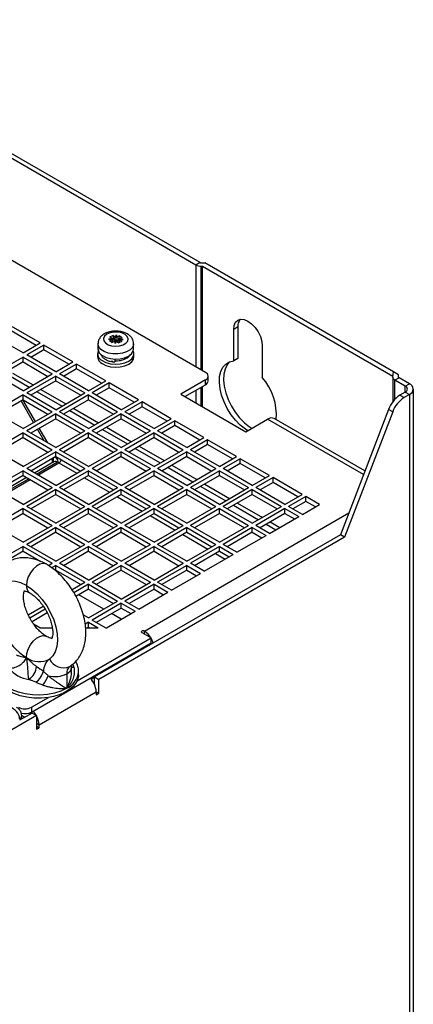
# Model space of a CAD drawing. Header units: millimetres. Extents: x 196 to 867, y -245 to 1107.
# Tile 79 of 79: x 817 to 853, y 1007 to 1096. Entities that reach past the tile are written whole.
import ezdxf

# ---------------------------------------------------------------- set-up
doc = ezdxf.new("R2010")
doc.units = ezdxf.units.MM

msp = doc.modelspace()

# ---------------------------------------------------------------- linework, layer by layer
at = {"color": 7, "linetype": 'Continuous', "lineweight": 25}
for p, q in [((832.994, 1073.838), (794.895, 1095.832)), ((833.371, 1074.055), (795.272, 1096.05)), ((833.861, 1064.11), (793.792, 1087.242)), ((833.371, 1074.055), (832.994, 1073.838)), ((833.466, 1074.033), (833.811, 1074.033)), ((833.466, 1073.725), (833.59, 1073.725)), ((833.59, 1073.725), (850.848, 1063.762)), ((833.59, 1064.267), (833.59, 1073.725)), ((850.926, 1064.152), (833.811, 1074.033)), ((818.871, 1066.777), (816.231, 1068.301)), ((836.796, 1068.227), (836.419, 1068.009)), ((836.796, 1068.227), (836.796, 1065.376)), ((817.315, 1065.879), (814.675, 1067.403)), ((818.493, 1066.559), (816.231, 1067.866)), ((825.418, 1067.176), (825.064, 1067.137)), ((825.193, 1067.323), (825.45, 1067.454)), ((825.193, 1067.323), (825.418, 1067.176)), ((825.419, 1067.174), (825.418, 1067.176)), ((825.419, 1067.174), (825.442, 1066.816)), ((825.675, 1067.307), (825.45, 1067.454)), ((825.45, 1067.454), (825.617, 1066.932)), ((825.675, 1067.307), (825.787, 1067.505)), ((825.676, 1067.306), (825.675, 1067.307)), ((825.701, 1066.936), (825.676, 1067.306)), ((825.75, 1067.273), (825.787, 1067.505)), ((825.787, 1067.505), (825.823, 1067.302)), ((825.822, 1067.3), (825.794, 1066.93)), ((825.823, 1067.302), (825.822, 1067.3)), ((826.078, 1067.432), (825.823, 1067.302)), ((826.078, 1067.432), (825.873, 1066.878)), ((826.051, 1067.153), (826.305, 1067.283)), ((826.078, 1067.432), (826.305, 1067.283)), ((836.419, 1065.159), (836.419, 1068.009)), ((817.315, 1065.879), (818.871, 1066.777)), ((819.201, 1066.587), (817.645, 1065.689)), ((821.84, 1065.063), (819.201, 1066.587)), ((819.201, 1066.151), (819.201, 1066.587)), ((824.113, 1066.714), (824.113, 1066.251)), ((825.064, 1067.137), (825.408, 1067.09)), ((825.409, 1067.099), (825.064, 1067.137)), ((825.408, 1067.09), (825.154, 1066.961)), ((825.381, 1066.812), (825.154, 1066.961)), ((825.381, 1066.812), (825.636, 1066.942)), ((825.408, 1067.09), (825.41, 1067.09)), ((825.432, 1066.817), (825.41, 1067.09)), ((825.672, 1066.739), (825.636, 1066.942)), ((825.636, 1066.942), (825.637, 1066.942)), ((825.784, 1066.937), (825.672, 1066.739)), ((825.709, 1066.903), (825.672, 1066.739)), ((825.783, 1066.937), (825.784, 1066.937)), ((825.784, 1066.937), (826.009, 1066.79)), ((826.266, 1066.921), (826.009, 1066.79)), ((826.04, 1067.068), (826.02, 1066.793)), ((826.04, 1067.068), (826.041, 1067.068)), ((826.041, 1067.068), (826.395, 1067.107)), ((826.266, 1066.921), (826.041, 1067.068)), ((826.043, 1067.07), (826.049, 1067.152)), ((826.051, 1067.153), (826.049, 1067.152)), ((826.05, 1067.077), (826.395, 1067.107)), ((826.395, 1067.107), (826.051, 1067.153)), ((827.346, 1066.251), (827.346, 1066.714)), ((839.011, 1066.513), (839.011, 1063.662)), ((817.315, 1065.498), (814.675, 1063.974)), ((817.315, 1065.498), (819.955, 1063.974)), ((817.315, 1065.063), (817.315, 1065.498)), ((820.285, 1064.165), (817.645, 1065.689)), ((819.201, 1066.151), (818.022, 1065.471)), ((821.463, 1064.845), (819.201, 1066.151)), ((824.079, 1065.811), (824.079, 1065.539)), ((827.379, 1065.539), (827.379, 1065.811)), ((817.315, 1065.063), (815.052, 1063.756)), ((817.315, 1065.063), (819.578, 1063.756)), ((820.285, 1064.165), (821.84, 1065.063)), ((822.17, 1064.872), (820.615, 1063.974)), ((824.81, 1063.348), (822.17, 1064.872)), ((822.17, 1064.437), (822.17, 1064.872)), ((825.66, 1065.166), (825.648, 1065.059)), ((836.796, 1065.376), (836.419, 1065.159)), ((817.315, 1062.45), (814.675, 1063.974)), ((816.02, 1063.849), (817.879, 1062.776)), ((816.374, 1064.053), (818.232, 1062.98)), ((817.315, 1062.45), (819.955, 1063.974)), ((820.285, 1063.784), (817.645, 1062.26)), ((820.285, 1063.784), (822.925, 1062.26)), ((820.285, 1063.348), (820.285, 1063.784)), ((823.255, 1062.45), (820.615, 1063.974)), ((822.17, 1064.437), (820.992, 1063.756)), ((824.433, 1063.131), (822.17, 1064.437)), ((834.105, 1063.335), (834.105, 1063.77)), ((850.848, 1063.69), (850.926, 1064.152)), ((850.848, 1063.69), (850.848, 1063.762)), ((850.848, 1063.69), (850.848, 1061.451)), ((851.382, 1063.89), (850.926, 1064.152)), ((851.421, 1063.636), (851.044, 1063.418)), ((851.382, 1063.69), (851.382, 1063.89)), ((852.364, 1063.091), (851.421, 1063.636)), ((820.285, 1063.348), (818.022, 1062.042)), ((820.285, 1063.348), (822.547, 1062.042)), ((823.255, 1062.45), (824.81, 1063.348)), ((825.14, 1063.158), (823.585, 1062.26)), ((825.14, 1062.722), (823.962, 1062.042)), ((827.78, 1061.634), (825.14, 1063.158)), ((825.14, 1062.722), (825.14, 1063.158)), ((827.403, 1061.416), (825.14, 1062.722)), ((833.861, 1063.43), (831.622, 1062.137)), ((831.999, 1061.92), (833.861, 1062.994)), ((833.59, 1061.001), (833.59, 1062.838)), ((833.861, 1062.994), (833.861, 1063.43)), ((851.987, 1062.874), (851.044, 1063.418)), ((851.987, 1062.874), (852.364, 1063.091)), ((817.315, 1062.069), (814.675, 1060.545)), ((817.315, 1062.069), (819.955, 1060.545)), ((817.315, 1061.634), (817.315, 1062.069)), ((820.285, 1060.736), (817.645, 1062.26)), ((818.586, 1062.368), (820.849, 1061.061)), ((818.94, 1062.572), (821.202, 1061.265)), ((820.285, 1060.736), (822.925, 1062.26)), ((823.255, 1062.069), (820.615, 1060.545)), ((823.255, 1062.069), (825.894, 1060.545)), ((823.255, 1061.634), (823.255, 1062.069)), ((826.224, 1060.736), (823.585, 1062.26)), ((831.622, 1062.137), (837.515, 1058.736)), ((851.987, 1062.329), (851.492, 1062.044)), ((851.492, 1062.044), (851.869, 1061.826)), ((852.364, 1062.112), (851.869, 1061.826)), ((851.987, 1062.329), (852.364, 1062.112)), ((852.364, 1062.112), (852.364, 713.721)), ((852.715, 714.211), (852.715, 1062.601)), ((817.315, 1061.634), (815.052, 1060.328)), ((817.315, 1061.634), (819.578, 1060.328)), ((823.255, 1061.634), (820.992, 1060.328)), ((823.255, 1061.634), (825.517, 1060.328)), ((826.224, 1060.736), (827.78, 1061.634)), ((828.11, 1061.443), (826.554, 1060.545)), ((828.11, 1061.008), (826.932, 1060.328)), ((830.75, 1059.919), (828.11, 1061.443)), ((828.11, 1061.008), (828.11, 1061.443)), ((830.373, 1059.702), (828.11, 1061.008)), ((817.315, 1059.021), (814.675, 1060.545)), ((817.315, 1059.021), (819.955, 1060.545)), ((820.285, 1060.355), (817.645, 1058.831)), ((820.285, 1060.355), (822.925, 1058.831)), ((820.285, 1059.919), (820.285, 1060.355)), ((823.255, 1059.021), (820.615, 1060.545)), ((821.556, 1060.653), (823.819, 1059.347)), ((821.91, 1060.857), (824.172, 1059.551)), ((823.255, 1059.021), (825.894, 1060.545)), ((826.224, 1060.355), (823.585, 1058.831)), ((826.224, 1060.355), (828.864, 1058.831)), ((826.224, 1059.919), (826.224, 1060.355)), ((829.194, 1059.021), (826.554, 1060.545)), ((850.469, 1060.767), (846.094, 1049.401)), ((850.846, 1060.55), (846.471, 1049.184)), ((850.846, 1060.55), (850.469, 1060.767)), ((820.285, 1059.919), (818.022, 1058.613)), ((820.285, 1059.919), (822.547, 1058.613)), ((826.224, 1059.919), (823.962, 1058.613)), ((826.224, 1059.919), (828.487, 1058.613)), ((829.194, 1059.021), (830.75, 1059.919)), ((831.08, 1059.729), (829.524, 1058.831)), ((831.08, 1059.293), (829.901, 1058.613)), ((833.72, 1058.205), (831.08, 1059.729)), ((831.08, 1059.293), (831.08, 1059.729)), ((833.343, 1057.987), (831.08, 1059.293)), ((837.515, 1058.736), (839.494, 1059.879)), ((848.322, 1055.188), (840.094, 1059.938)), ((817.315, 1058.64), (814.675, 1057.116)), ((817.315, 1058.64), (819.955, 1057.116)), ((817.315, 1058.205), (817.315, 1058.64)), ((820.285, 1057.307), (817.645, 1058.831)), ((820.285, 1057.307), (822.925, 1058.831)), ((823.255, 1058.64), (820.615, 1057.116)), ((823.255, 1058.64), (825.894, 1057.116)), ((823.255, 1058.205), (823.255, 1058.64)), ((826.224, 1057.307), (823.585, 1058.831)), ((824.526, 1058.939), (826.788, 1057.632)), ((824.879, 1059.143), (827.142, 1057.837)), ((826.224, 1057.307), (828.864, 1058.831)), ((829.194, 1058.64), (826.554, 1057.116)), ((829.194, 1058.64), (831.834, 1057.116)), ((829.194, 1058.205), (829.194, 1058.64)), ((832.164, 1057.307), (829.524, 1058.831)), ((817.315, 1058.205), (815.052, 1056.899)), ((817.315, 1058.205), (819.578, 1056.899)), ((823.255, 1058.205), (820.992, 1056.899)), ((823.255, 1058.205), (825.517, 1056.899)), ((829.194, 1058.205), (826.932, 1056.899)), ((827.849, 1057.428), (830.112, 1056.122)), ((829.194, 1058.205), (831.457, 1056.899)), ((832.164, 1057.307), (833.72, 1058.205)), ((834.05, 1058.014), (832.494, 1057.116)), ((834.05, 1057.579), (832.871, 1056.899)), ((836.69, 1056.49), (834.05, 1058.014)), ((834.05, 1057.579), (834.05, 1058.014)), ((836.312, 1056.273), (834.05, 1057.579)), ((817.315, 1055.592), (814.675, 1057.116)), ((817.315, 1055.592), (819.955, 1057.116)), ((820.285, 1056.926), (817.645, 1055.402)), ((820.285, 1056.49), (818.022, 1055.184)), ((820.285, 1056.926), (822.925, 1055.402)), ((820.285, 1056.49), (820.285, 1056.926)), ((820.285, 1056.49), (822.547, 1055.184)), ((823.255, 1055.592), (820.615, 1057.116)), ((823.255, 1055.592), (825.894, 1057.116)), ((826.224, 1056.926), (823.585, 1055.402)), ((826.224, 1056.49), (823.962, 1055.184)), ((826.224, 1056.926), (828.864, 1055.402)), ((826.224, 1056.49), (826.224, 1056.926)), ((826.224, 1056.49), (828.487, 1055.184)), ((829.194, 1055.592), (826.554, 1057.116)), ((827.496, 1057.224), (829.758, 1055.918)), ((829.194, 1055.592), (831.834, 1057.116)), ((832.164, 1056.926), (829.524, 1055.402)), ((832.164, 1056.49), (829.901, 1055.184)), ((832.164, 1056.926), (834.804, 1055.402)), ((832.164, 1056.49), (832.164, 1056.926)), ((832.164, 1056.49), (834.427, 1055.184)), ((835.134, 1055.592), (832.494, 1057.116)), ((835.134, 1055.592), (836.69, 1056.49)), ((820.116, 1056.017), (818.348, 1054.996)), ((820.568, 1055.916), (820.45, 1055.984)), ((830.819, 1055.714), (833.082, 1054.408)), ((837.02, 1056.3), (835.464, 1055.402)), ((837.02, 1055.864), (835.841, 1055.184)), ((839.659, 1054.776), (837.02, 1056.3)), ((837.02, 1055.864), (837.02, 1056.3)), ((839.282, 1054.558), (837.02, 1055.864)), ((817.315, 1055.211), (814.675, 1053.687)), ((817.315, 1054.776), (815.052, 1053.47)), ((817.315, 1055.211), (819.955, 1053.687)), ((817.315, 1054.776), (817.315, 1055.211)), ((817.315, 1054.776), (819.578, 1053.47)), ((820.285, 1053.878), (817.645, 1055.402)), ((820.285, 1053.878), (822.925, 1055.402)), ((823.255, 1055.211), (820.615, 1053.687)), ((823.255, 1054.776), (820.992, 1053.47)), ((823.255, 1055.211), (825.894, 1053.687)), ((823.255, 1054.776), (823.255, 1055.211)), ((823.255, 1054.776), (825.517, 1053.47)), ((826.224, 1053.878), (823.585, 1055.402)), ((826.224, 1053.878), (828.864, 1055.402)), ((829.194, 1055.211), (826.554, 1053.687)), ((829.194, 1054.776), (826.932, 1053.47)), ((829.194, 1055.211), (831.834, 1053.687)), ((829.194, 1054.776), (829.194, 1055.211)), ((829.194, 1054.776), (831.457, 1053.47)), ((832.164, 1053.878), (829.524, 1055.402)), ((830.466, 1055.51), (832.728, 1054.204)), ((832.164, 1053.878), (834.804, 1055.402)), ((835.134, 1055.211), (832.494, 1053.687)), ((835.134, 1054.776), (832.871, 1053.47)), ((835.134, 1055.211), (837.774, 1053.687)), ((835.134, 1054.776), (835.134, 1055.211)), ((835.134, 1054.776), (837.397, 1053.47)), ((838.104, 1053.878), (835.464, 1055.402)), ((838.104, 1053.878), (839.659, 1054.776)), ((817.641, 1054.588), (815.378, 1053.282)), ((833.435, 1053.795), (835.698, 1052.489)), ((833.789, 1053.999), (836.052, 1052.693)), ((839.989, 1054.585), (838.434, 1053.687)), ((839.989, 1054.15), (838.811, 1053.47)), ((842.629, 1053.062), (839.989, 1054.585)), ((839.989, 1054.15), (839.989, 1054.585)), ((842.252, 1052.844), (839.989, 1054.15)), ((817.315, 1052.163), (814.675, 1053.687)), ((817.315, 1052.163), (819.955, 1053.687)), ((820.285, 1053.497), (817.645, 1051.973)), ((820.285, 1053.061), (818.022, 1051.755)), ((820.285, 1053.497), (822.925, 1051.973)), ((820.285, 1053.061), (820.285, 1053.497)), ((820.285, 1053.061), (822.547, 1051.755)), ((823.255, 1052.163), (820.615, 1053.687)), ((823.255, 1052.163), (825.894, 1053.687)), ((826.224, 1053.497), (823.585, 1051.973)), ((826.224, 1053.061), (823.962, 1051.755)), ((826.224, 1053.497), (828.864, 1051.973)), ((826.224, 1053.061), (826.224, 1053.497)), ((826.224, 1053.061), (828.487, 1051.755)), ((829.194, 1052.163), (826.554, 1053.687)), ((829.194, 1052.163), (831.834, 1053.687)), ((832.164, 1053.497), (829.524, 1051.973)), ((832.164, 1053.061), (829.901, 1051.755)), ((832.164, 1053.497), (834.804, 1051.973)), ((832.164, 1053.061), (832.164, 1053.497)), ((832.164, 1053.061), (834.427, 1051.755)), ((835.134, 1052.163), (832.494, 1053.687)), ((835.134, 1052.163), (837.774, 1053.687)), ((838.104, 1053.497), (835.464, 1051.973)), ((838.104, 1053.061), (835.841, 1051.755)), ((838.104, 1053.497), (840.744, 1051.973)), ((838.104, 1053.061), (838.104, 1053.497)), ((838.104, 1053.061), (840.367, 1051.755)), ((841.074, 1052.163), (838.434, 1053.687)), ((841.074, 1052.163), (842.629, 1053.062)), ((836.405, 1052.081), (838.668, 1050.775)), ((836.759, 1052.285), (839.021, 1050.979)), ((842.959, 1052.871), (841.404, 1051.973)), ((842.959, 1052.436), (841.781, 1051.755)), ((842.653, 1051.252), (844.209, 1052.15)), ((844.209, 1052.15), (842.959, 1052.871)), ((842.959, 1052.436), (842.959, 1052.871)), ((843.831, 1051.932), (842.959, 1052.436)), ((817.315, 1051.782), (814.675, 1050.259)), ((817.315, 1051.347), (815.052, 1050.041)), ((817.315, 1051.782), (819.955, 1050.259)), ((817.315, 1051.347), (817.315, 1051.782)), ((817.315, 1051.347), (819.578, 1050.041)), ((820.285, 1050.449), (817.645, 1051.973)), ((820.285, 1050.449), (822.925, 1051.973)), ((823.255, 1051.782), (820.615, 1050.259)), ((823.255, 1051.347), (820.992, 1050.041)), ((823.255, 1051.782), (825.894, 1050.259)), ((823.255, 1051.347), (823.255, 1051.782)), ((823.255, 1051.347), (825.517, 1050.041)), ((826.224, 1050.449), (823.585, 1051.973)), ((826.224, 1050.449), (828.864, 1051.973)), ((829.194, 1051.782), (826.554, 1050.259)), ((829.194, 1051.347), (826.932, 1050.041)), ((829.194, 1051.782), (831.834, 1050.259)), ((829.194, 1051.347), (829.194, 1051.782)), ((829.194, 1051.347), (831.457, 1050.041)), ((832.164, 1050.449), (829.524, 1051.973)), ((832.164, 1050.449), (834.804, 1051.973)), ((835.134, 1051.782), (832.494, 1050.259)), ((835.134, 1051.347), (832.871, 1050.041)), ((835.134, 1051.782), (837.774, 1050.259)), ((835.134, 1051.347), (835.134, 1051.782)), ((835.134, 1051.347), (837.397, 1050.041)), ((838.104, 1050.449), (835.464, 1051.973)), ((838.104, 1050.449), (840.744, 1051.973)), ((841.074, 1051.782), (838.434, 1050.259)), ((841.074, 1051.347), (838.811, 1050.041)), ((841.074, 1051.782), (842.323, 1051.061)), ((841.074, 1051.347), (841.074, 1051.782)), ((841.074, 1051.347), (841.946, 1050.844)), ((842.653, 1051.252), (841.404, 1051.973)), ((817.315, 1048.735), (814.675, 1050.259)), ((817.315, 1048.735), (819.955, 1050.259)), ((823.255, 1048.735), (820.615, 1050.259)), ((823.255, 1048.735), (825.894, 1050.259)), ((829.194, 1048.735), (826.554, 1050.259)), ((829.194, 1048.735), (831.834, 1050.259)), ((835.134, 1048.735), (832.494, 1050.259)), ((835.134, 1048.735), (837.774, 1050.259)), ((839.683, 1049.537), (838.434, 1050.259)), ((839.375, 1050.366), (840.247, 1049.863)), ((839.683, 1049.537), (842.323, 1051.061)), ((839.729, 1050.571), (840.601, 1050.067)), ((820.285, 1050.068), (817.645, 1048.544)), ((820.285, 1049.633), (818.022, 1048.326)), ((820.285, 1050.068), (822.925, 1048.544)), ((820.285, 1049.633), (820.285, 1050.068)), ((820.285, 1049.633), (822.547, 1048.326)), ((826.224, 1050.068), (823.585, 1048.544)), ((846.094, 1049.401), (823.809, 1036.536)), ((826.224, 1049.633), (823.962, 1048.326)), ((826.224, 1050.068), (828.864, 1048.544)), ((826.224, 1049.633), (826.224, 1050.068)), ((826.224, 1049.633), (828.487, 1048.326)), ((832.164, 1050.068), (829.524, 1048.544)), ((832.164, 1049.633), (829.901, 1048.326)), ((832.164, 1050.068), (834.804, 1048.544)), ((832.164, 1049.633), (832.164, 1050.068)), ((832.164, 1049.633), (834.427, 1048.326)), ((838.104, 1050.068), (835.464, 1048.544)), ((838.104, 1049.633), (835.841, 1048.326)), ((836.713, 1047.823), (839.353, 1049.347)), ((838.104, 1050.068), (839.353, 1049.347)), ((838.104, 1049.633), (838.104, 1050.068)), ((838.104, 1049.633), (838.976, 1049.129)), ((846.471, 1049.184), (846.094, 1049.401)), ((820.285, 1047.02), (817.645, 1048.544)), ((820.285, 1047.02), (822.925, 1048.544)), ((826.224, 1047.02), (823.585, 1048.544)), ((846.471, 1049.184), (824.186, 1036.318)), ((826.224, 1047.02), (828.864, 1048.544)), ((832.164, 1047.02), (829.524, 1048.544)), ((832.164, 1047.02), (834.804, 1048.544)), ((836.713, 1047.823), (835.464, 1048.544)), ((817.315, 1048.354), (814.675, 1046.83)), ((817.315, 1047.918), (815.052, 1046.612)), ((817.315, 1048.354), (819.955, 1046.83)), ((817.315, 1047.918), (817.315, 1048.354)), ((817.315, 1047.918), (818.934, 1046.984)), ((823.255, 1048.354), (820.615, 1046.83)), ((823.255, 1047.918), (820.992, 1046.612)), ((823.255, 1048.354), (825.894, 1046.83)), ((823.255, 1047.918), (823.255, 1048.354)), ((823.255, 1047.918), (825.517, 1046.612)), ((829.194, 1048.354), (826.554, 1046.83)), ((829.194, 1047.918), (826.932, 1046.612)), ((829.194, 1048.354), (831.834, 1046.83)), ((829.194, 1047.918), (829.194, 1048.354)), ((829.194, 1047.918), (831.457, 1046.612)), ((835.134, 1048.354), (832.494, 1046.83)), ((835.134, 1047.918), (832.871, 1046.612)), ((833.743, 1046.108), (836.383, 1047.632)), ((835.134, 1048.354), (836.383, 1047.632)), ((835.134, 1047.918), (835.134, 1048.354)), ((835.134, 1047.918), (836.006, 1047.415)), ((819.613, 1046.632), (819.955, 1046.83)), ((823.255, 1045.306), (820.615, 1046.83)), ((823.255, 1045.306), (825.894, 1046.83)), ((829.194, 1045.306), (826.554, 1046.83)), ((829.194, 1045.306), (831.834, 1046.83)), ((833.743, 1046.108), (832.494, 1046.83)), ((820.285, 1046.639), (819.907, 1046.421)), ((820.285, 1046.639), (822.925, 1045.115)), ((820.285, 1046.204), (820.285, 1046.639)), ((820.285, 1046.204), (822.547, 1044.897)), ((826.224, 1046.639), (823.585, 1045.115)), ((826.224, 1046.204), (823.962, 1044.897)), ((826.224, 1046.639), (828.864, 1045.115)), ((826.224, 1046.204), (826.224, 1046.639)), ((826.224, 1046.204), (828.487, 1044.897)), ((832.164, 1046.639), (829.524, 1045.115)), ((832.164, 1046.204), (829.901, 1044.897)), ((830.774, 1044.394), (833.413, 1045.918)), ((832.164, 1046.639), (833.413, 1045.918)), ((832.164, 1046.204), (832.164, 1046.639)), ((832.164, 1046.204), (833.036, 1045.7)), ((821.757, 1044.441), (822.925, 1045.115)), ((823.255, 1044.925), (821.927, 1044.158)), ((823.255, 1044.925), (825.894, 1043.401)), ((823.255, 1044.489), (823.255, 1044.925)), ((826.224, 1043.591), (823.585, 1045.115)), ((826.224, 1043.591), (828.864, 1045.115)), ((829.194, 1044.925), (826.554, 1043.401)), ((829.194, 1044.925), (830.444, 1044.204)), ((829.194, 1044.489), (829.194, 1044.925)), ((830.774, 1044.394), (829.524, 1045.115)), ((817.766, 1044.229), (818.101, 1044.035)), ((823.255, 1044.489), (822.117, 1043.833)), ((823.255, 1044.489), (825.517, 1043.183)), ((829.194, 1044.489), (826.932, 1043.183)), ((827.804, 1042.68), (830.444, 1044.204)), ((829.194, 1044.489), (830.066, 1043.986)), ((823.255, 1041.877), (825.894, 1043.401)), ((826.224, 1043.21), (823.585, 1041.686)), ((826.224, 1043.21), (827.474, 1042.489)), ((826.224, 1042.775), (826.224, 1043.21)), ((827.804, 1042.68), (826.554, 1043.401)), ((817.785, 1042.148), (819.152, 1042.937)), ((819.334, 1042.661), (817.94, 1041.857)), ((819.515, 1042.33), (818.133, 1041.533)), ((826.224, 1042.775), (823.962, 1041.469)), ((824.881, 1040.992), (827.474, 1042.489)), ((826.224, 1042.775), (827.096, 1042.271)), ((818.847, 1040.992), (818.278, 1041.321)), ((823.255, 1041.877), (822.778, 1042.152)), ((823.255, 1041.496), (822.947, 1041.318)), ((823.255, 1041.496), (824.127, 1040.992)), ((823.255, 1041.06), (823.255, 1041.496)), ((824.787, 1040.992), (823.585, 1041.686)), ((818.847, 1040.992), (819.968, 1040.992)), ((822.988, 1040.992), (824.127, 1040.992)), ((823.255, 1041.06), (823.137, 1040.992)), ((823.255, 1041.06), (823.372, 1040.992)), ((824.787, 1040.992), (824.881, 1040.992)), ((828.087, 1040.557), (828.935, 1040.067)), ((818.069, 1033.359), (828.935, 1039.632)), ((822.228, 1036.195), (828.935, 1040.067)), ((828.794, 1039.441), (828.786, 1039.545)), ((828.935, 1039.632), (828.935, 1040.067)), ((828.652, 1039.468), (828.77, 1039.4)), ((828.794, 1039.414), (828.794, 1039.441)), ((821.714, 1037.041), (821.714, 1037.436)), ((822.349, 1036.733), (822.349, 1037.006)), ((821.275, 1036.824), (821.275, 1035.509)), ((823.809, 1036.536), (824.186, 1036.318)), ((823.809, 1035.844), (823.809, 1036.536)), ((824.186, 1035.066), (824.186, 1036.318)), ((818.764, 1032.209), (823.95, 1035.202)), ((823.95, 1035.202), (823.95, 1034.93)), ((823.95, 1035.202), (824.186, 1035.066)), ((818.069, 1033.794), (819.614, 1034.686)), ((823.95, 1034.93), (824.186, 1035.066)), ((818.069, 1033.794), (818.069, 1033.359)), ((818.529, 1033.053), (780.522, 1011.112)), ((818.152, 1033.27), (817.009, 1032.61)), ((817.204, 1032.723), (817.204, 1033.019)), ((817.896, 1033.282), (817.916, 1033.27)), ((817.916, 1033.27), (818.034, 1033.202)), ((818.152, 1033.27), (818.529, 1033.053)), ((818.529, 1033.053), (818.529, 1031.801)), ((818.529, 1032.073), (818.764, 1031.937)), ((818.529, 1031.801), (818.764, 1031.937)), ((818.764, 1031.937), (818.764, 1032.209))]:
    msp.add_line(p, q, dxfattribs=at)
at = {"color": 8, "linetype": 'Continuous', "lineweight": 25}
for p, q in [((832.994, 1073.838), (832.994, 1064.611)), ((833.466, 1064.339), (833.466, 1073.725)), ((833.466, 1061.073), (833.466, 1062.766)), ((851.044, 1061.682), (851.044, 1063.418)), ((851.987, 1062.329), (851.987, 1062.874)), ((832.994, 1062.494), (832.994, 1061.345)), ((818.268, 1059.571), (817.136, 1061.531)), ((818.434, 1059.668), (817.303, 1061.627)), ((848.194, 1054.857), (839.494, 1059.879)), ((819.22, 1057.921), (818.621, 1058.959)), ((819.554, 1057.729), (818.788, 1059.055)), ((820.45, 1055.984), (818.543, 1054.883)), ((818.661, 1054.815), (820.568, 1055.916)), ((819.978, 1055.938), (819.978, 1056.313)), ((820.568, 1055.916), (822.192, 1054.979)), ((817.836, 1054.475), (815.573, 1053.169)), ((815.691, 1053.101), (817.954, 1054.407)), ((822.899, 1054.57), (825.161, 1053.264)), ((825.869, 1052.856), (828.131, 1051.55)), ((828.322, 1040.693), (846.862, 1051.396)), ((828.838, 1051.142), (831.101, 1049.835)), ((831.808, 1049.427), (834.071, 1048.121)), ((834.778, 1047.713), (835.65, 1047.209)), ((824.643, 1042.678), (822.38, 1043.984)), ((826.222, 1041.766), (825.35, 1042.27)), ((828.322, 1040.421), (828.322, 1040.693)), ((828.794, 1039.441), (828.817, 1039.427)), ((821.618, 1037.531), (821.553, 1037.49)), ((823.482, 1036.348), (823.809, 1036.536)), ((817.199, 1033.045), (817.48, 1032.883)), ((817.916, 1033.27), (817.916, 1033.289)), ((818.529, 1032.345), (818.764, 1032.209))]:
    msp.add_line(p, q, dxfattribs=at)
at = {"color": 7, "linetype": 'Continuous', "lineweight": 25, "flags": 128}
for points in [[(836.419, 1068.009), (836.463, 1068.371), (836.592, 1068.658), (836.798, 1068.849), (837.067, 1068.932), (837.379, 1068.901), (837.715, 1068.758), (838.05, 1068.513), (838.363, 1068.183), (838.632, 1067.79), (838.838, 1067.361), (838.967, 1066.926), (839.011, 1066.513)], [(826.567, 1067.548), (826.281, 1067.682), (825.936, 1067.755), (825.569, 1067.76), (825.219, 1067.695), (824.924, 1067.568), (824.716, 1067.393), (824.619, 1067.189), (824.641, 1066.977), (824.782, 1066.781), (825.025, 1066.622), (825.345, 1066.517), (825.706, 1066.477), (826.07, 1066.508), (826.397, 1066.605), (826.651, 1066.758), (826.806, 1066.951), (826.844, 1067.162), (826.761, 1067.368), (826.567, 1067.548)], [(824.492, 1065.181), (824.833, 1065.012), (825.24, 1064.902), (825.683, 1064.859), (826.13, 1064.887), (826.547, 1064.984), (826.903, 1065.142), (827.173, 1065.349), (827.335, 1065.591), (827.378, 1065.849), (827.316, 1066.072)], [(824.492, 1064.909), (824.833, 1064.739), (825.24, 1064.629), (825.683, 1064.587), (826.13, 1064.615), (826.547, 1064.712), (826.903, 1064.87), (827.173, 1065.077), (827.335, 1065.319), (827.379, 1065.539)], [(824.517, 1065.633), (824.851, 1065.467), (825.25, 1065.36), (825.684, 1065.318), (826.122, 1065.346), (826.53, 1065.44), (826.88, 1065.595), (827.143, 1065.798), (827.302, 1066.035), (827.346, 1066.251)], [(837.691, 1058.837), (837.481, 1058.971), (837.021, 1059.333), (836.584, 1059.776), (836.183, 1060.286), (835.833, 1060.845), (835.543, 1061.436), (835.324, 1062.039), (835.183, 1062.636), (835.124, 1063.205), (835.149, 1063.73), (835.258, 1064.192), (835.447, 1064.577), (835.709, 1064.872), (836.036, 1065.068), (836.419, 1065.159)], [(836.08, 1065.085), (835.824, 1064.795), (835.635, 1064.41), (835.526, 1063.947), (835.501, 1063.423), (835.56, 1062.853), (835.701, 1062.257), (835.92, 1061.654), (836.21, 1061.063), (836.561, 1060.503), (836.961, 1059.994), (837.398, 1059.551), (837.858, 1059.188), (838.068, 1059.055)], [(817.621, 1044.831), (817.121, 1045.068), (816.637, 1045.195), (816.183, 1045.207), (815.775, 1045.105), (815.425, 1044.891), (815.145, 1044.572), (814.942, 1044.158), (814.824, 1043.663), (814.794, 1043.101), (814.853, 1042.491), (815, 1041.851), (815.229, 1041.203), (815.534, 1040.566)], [(817.621, 1044.831), (818.122, 1044.491), (818.606, 1044.058), (819.059, 1043.547), (819.468, 1042.973), (819.817, 1042.355), (820.098, 1041.712), (820.301, 1041.065), (820.419, 1040.433), (820.449, 1039.837), (820.389, 1039.295), (820.243, 1038.825), (820.014, 1038.441), (819.709, 1038.156)], [(828.322, 1040.693), (828.268, 1040.714), (828.204, 1040.721), (828.141, 1040.714), (828.087, 1040.693), (828.05, 1040.662), (828.038, 1040.625), (828.05, 1040.588), (828.087, 1040.557)], [(819.614, 1034.686), (818.963, 1034.623), (818.304, 1034.628), (817.656, 1034.701), (817.042, 1034.84), (816.48, 1035.041), (815.99, 1035.296), (815.588, 1035.598), (815.285, 1035.936), (815.093, 1036.301), (815.017, 1036.679), (815.015, 1036.733)], [(822.228, 1036.195), (822.075, 1035.93), (821.862, 1035.679), (821.594, 1035.447), (821.275, 1035.237), (820.911, 1035.053), (820.508, 1034.898), (820.073, 1034.775), (819.614, 1034.686)], [(822.349, 1036.733), (822.338, 1036.571), (822.228, 1036.195)], [(823.819, 1035.802), (823.814, 1035.822), (823.809, 1035.844)]]:
    msp.add_lwpolyline(points, dxfattribs=at)
at = {"color": 8, "linetype": 'Continuous', "lineweight": 25, "flags": 128}
for points in [[(827.346, 1066.714), (827.339, 1066.624), (827.237, 1066.376), (827.024, 1066.154), (826.714, 1065.973), (826.332, 1065.847), (825.905, 1065.786), (825.464, 1065.793), (825.044, 1065.868), (824.674, 1066.006), (824.383, 1066.197), (824.192, 1066.426), (824.114, 1066.676), (824.113, 1066.717)], [(819.429, 1046.744), (819.377, 1046.77), (819.123, 1046.812), (818.833, 1046.743), (818.531, 1046.568), (818.241, 1046.303), (817.987, 1045.968), (817.79, 1045.59), (817.664, 1045.201), (817.621, 1044.831)], [(817.621, 1038.299), (817.664, 1038.668), (817.79, 1039.058), (817.987, 1039.435), (818.241, 1039.771), (818.531, 1040.036), (818.833, 1040.21), (819.123, 1040.279), (819.377, 1040.237), (819.425, 1040.214)], [(821.275, 1035.509), (820.754, 1035.259), (820.163, 1035.069), (819.521, 1034.945), (818.851, 1034.891), (818.175, 1034.909), (817.517, 1034.999), (816.898, 1035.156), (816.34, 1035.377), (815.861, 1035.653), (815.479, 1035.976), (815.205, 1036.333), (815.05, 1036.713), (815.015, 1037.017)]]:
    msp.add_lwpolyline(points, dxfattribs=at)
at = {"color": 7, "linetype": 'Continuous', "lineweight": 25}
for centre, radius, start, end in [((833.446, 1074.687), 0.962, 241.95976, 271.1441), ((833.462, 1074.225), 0.192, 241.95976, 271.1441), ((837.812, 1068.3), 1.019, 142.2464, 184.07855), ((824.85, 1065.594), 0.773, 184.04904, 242.41218), ((824.777, 1065.807), 0.687, 157.27454, 245.56791), ((824.868, 1066.304), 0.757, 184.04904, 242.41218), ((826.473, 1065.258), 0.831, 175.78558, 186.39043), ((826.873, 1065.184), 1.231, 173.70989, 185.83908), ((833.732, 1063.77), 0.364, 290.78342, 69.21658), ((835.192, 1060.285), 5.098, 354.95362, 41.48187), ((851.182, 1063.723), 0.335, 185.6948, 245.62534), ((851.448, 1063.697), 0.0671, 185.6948, 245.62534), ((833.688, 1063.376), 0.419, 294.37466, 354.3052), ((851.883, 1062.601), 0.291, 290.78342, 69.21658), ((852.178, 1062.601), 0.524, 290.78342, 69.21658), ((852.873, 1059.888), 2.56, 122.64687, 159.91812), ((853.25, 1059.671), 2.56, 122.64687, 159.91812), ((839.846, 1059.388), 0.604, 65.69288, 125.61758), ((820.729, 1043.254), 5.849, 207.35598, 237.91027), ((827.411, 1039.23), 1.724, 29.62422, 58.07371), ((827.248, 1039.081), 1.939, 15.52042, 29.53475), ((818.778, 1039.875), 1.955, 233.73262, 298.44782), ((820.606, 1037.025), 1.443, 128.41171, 179.10151), ((820.982, 1038.796), 1.425, 206.68827, 293.58528), ((818.108, 1038.814), 2.515, 215.87462, 264.13076), ((816.944, 1037.627), 1.597, 304.5989, 355.22989), ((817.291, 1037.606), 1.953, 307.42174, 343.39439), ((822.05, 1036.891), 0.778, 129.73272, 184.98537), ((811.903, 1040.499), 8.614, 326.92277, 333.4137), ((820.207, 1038.909), 2.343, 255.14627, 297.12048), ((822.061, 1035.101), 1.892, 3.0807, 44.91645), ((817.48, 1034.932), 1.281, 242.60967, 297.39033), ((817.477, 1034.505), 1.29, 255.82972, 297.29807), ((816.832, 1032.085), 1.939, 30.46722, 44.48135), ((817.041, 1032.151), 1.724, 1.92822, 30.37748)]:
    msp.add_arc(centre, radius, start, end, dxfattribs=at)
at = {"color": 8, "linetype": 'Continuous', "lineweight": 25}
for centre, radius, start, end in [((820.254, 1055.712), 0.335, 54.38242, 114.30712), ((820.289, 1056.35), 0.516, 302.6969, 343.38362), ((818.359, 1044.751), 0.742, 173.80341, 234.85065), ((820.975, 1037.503), 0.743, 293.82981, 354.43172), ((820.532, 1037.176), 1.825, 294.02892, 354.65094), ((821.958, 1037.918), 0.51, 240.01275, 264.81927), ((816.885, 1033.041), 0.32, 292.73446, 355.9892)]:
    msp.add_arc(centre, radius, start, end, dxfattribs=at)
at = {"color": 7, "linetype": 'Continuous', "lineweight": 25}
for centre, major_axis, ratio, start_param, end_param in [((825.727, 1067.064), (-0.178, 0.291), 0.907978, 0.724805, 0.957794), ((825.717, 1067.059), (0.296, -0.218), 0.543014, 1.848154, 2.081143), ((825.742, 1067.069), (0.305, 0.204), 0.476604, 1.010513, 1.237355), ((825.727, 1067.061), (0.319, -0.035), 0.116898, 3.054588, 3.28143), ((825.717, 1067.068), (0.31, -0.186), 0.411987, 4.702427, 4.929269), ((825.742, 1067.054), (0.313, 0.165), 0.34859, 4.426637, 4.659626), ((825.732, 1067.049), (0.318, 0.029), 0.113561, 6.019837, 6.252826), ((825.732, 1067.076), (0.192, 0.285), 0.894453, 5.257875, 5.484717), ((816.066, 1033.019), (0.831, -0.625), 0.711574, 0.491453, 2.062249)]:
    msp.add_ellipse(centre, major_axis=major_axis, ratio=ratio, start_param=start_param, end_param=end_param, dxfattribs=at)
at = {"color": 8, "linetype": 'Continuous', "lineweight": 25}
for major_axis, ratio, start_param, end_param in [((0.724, -0.667), 0.264776, 6.200592, 7.307333), ((-0.215, 0.961), 0.264772, 3.951433, 4.330932)]:
    msp.add_ellipse((819.743, 1056.665), major_axis=major_axis, ratio=ratio, start_param=start_param, end_param=end_param, dxfattribs=at)
at = {"color": 7, "linetype": 'Continuous', "lineweight": 25}
for points, knots in [([(826.84, 1067.559), (826.779, 1067.595), (826.612, 1067.694), (826.292, 1067.803), (825.888, 1067.865), (825.47, 1067.856), (825.064, 1067.776), (824.707, 1067.629), (824.423, 1067.425), (824.229, 1067.179), (824.121, 1066.935), (824.126, 1066.779), (824.127, 1066.72)], [0, 0, 0, 0, 0.065645, 0.179223, 0.293291, 0.407453, 0.522883, 0.641127, 0.748958, 0.848746, 0.943204, 1, 1, 1, 1]), ([(827.339, 1066.714), (827.334, 1066.802), (827.324, 1066.988), (827.187, 1067.245), (827.017, 1067.434), (826.887, 1067.526), (826.84, 1067.559)], [0, 0, 0, 0, 0.257676, 0.545591, 0.83827, 1, 1, 1, 1]), ([(824.395, 1065.739), (824.414, 1065.682), (824.454, 1065.557), (824.597, 1065.414), (824.722, 1065.341), (824.77, 1065.313)], [0, 0, 0, 0, 0.33947, 0.746014, 1, 1, 1, 1]), ([(825.647, 1065.165), (825.814, 1065.168), (826.122, 1065.172), (826.503, 1065.284), (826.757, 1065.414), (826.93, 1065.557), (827.034, 1065.668), (827.059, 1065.745), (827.062, 1065.754)], [0, 0, 0, 0, 0.270709, 0.497087, 0.677957, 0.812307, 0.975624, 1, 1, 1, 1]), ([(824.77, 1065.313), (824.807, 1065.288), (824.935, 1065.203), (825.234, 1065.102), (825.505, 1065.072), (825.647, 1065.056)], [0, 0, 0, 0, 0.1611082, 0.5610034, 1, 1, 1, 1]), ([(825.449, 1065.086), (825.404, 1065.088), (825.356, 1065.091), (825.315, 1065.105), (825.312, 1065.106)], [0, 0, 0, 0, 0.926263, 1, 1, 1, 1]), ([(820.075, 1056.072), (820.074, 1056.048), (820.072, 1056.004), (820.061, 1055.968), (820.06, 1055.966), (820.06, 1055.966)], [0, 0, 0, 0, 0.414791, 0.757363, 1, 1, 1, 1]), ([(819.432, 1046.742), (819.318, 1046.804), (818.999, 1046.979), (818.481, 1047.179), (817.887, 1047.311), (817.329, 1047.343), (816.775, 1047.28), (816.241, 1047.115), (815.747, 1046.845), (815.325, 1046.494), (814.977, 1046.073), (814.703, 1045.592), (814.504, 1045.053), (814.381, 1044.459), (814.339, 1043.815), (814.382, 1043.132), (814.507, 1042.425), (814.714, 1041.713), (814.971, 1041.053), (815.182, 1040.645), (815.276, 1040.462)], [0, 0, 0, 0, 0.035491, 0.09976, 0.155912, 0.209762, 0.261745, 0.31794, 0.372087, 0.425019, 0.477565, 0.530795, 0.585686, 0.6429, 0.702516, 0.763913, 0.826105, 0.888214, 0.95006, 1, 1, 1, 1]), ([(821.618, 1037.531), (821.729, 1037.614), (821.984, 1037.806), (822.317, 1038.184), (822.608, 1038.652), (822.823, 1039.179), (822.963, 1039.761), (823.022, 1040.394), (822.999, 1041.071), (822.891, 1041.774), (822.702, 1042.486), (822.439, 1043.192), (822.108, 1043.878), (821.715, 1044.533), (821.267, 1045.146), (820.768, 1045.708), (820.225, 1046.206), (819.772, 1046.54), (819.501, 1046.701), (819.432, 1046.742)], [0, 0, 0, 0, 0.042157, 0.097044, 0.152296, 0.20908, 0.268178, 0.329825, 0.393523, 0.458287, 0.523098, 0.587646, 0.651962, 0.716225, 0.780658, 0.845457, 0.910889, 0.977175, 1, 1, 1, 1]), ([(819.432, 1040.21), (819.382, 1040.24), (819.239, 1040.327), (818.975, 1040.531), (818.654, 1040.841), (818.338, 1041.218), (818.046, 1041.646), (817.793, 1042.107), (817.592, 1042.58), (817.449, 1043.04), (817.369, 1043.463), (817.346, 1043.824), (817.369, 1044.104), (817.416, 1044.285), (817.459, 1044.361), (817.458, 1044.359), (817.457, 1044.359)], [0, 0, 0, 0, 0.038949, 0.112956, 0.188558, 0.265845, 0.344326, 0.423405, 0.502411, 0.580579, 0.657365, 0.732399, 0.805732, 0.878274, 0.951964, 1, 1, 1, 1]), ([(817.4, 1044.328), (817.399, 1044.328), (817.39, 1044.325), (817.432, 1044.333), (817.562, 1044.31), (817.743, 1044.247), (817.882, 1044.172), (817.932, 1044.144)], [0, 0, 0, 0, 0.038084, 0.315638, 0.574429, 0.845214, 1, 1, 1, 1]), ([(817.932, 1044.144), (817.982, 1044.114), (818.125, 1044.027), (818.389, 1043.823), (818.71, 1043.513), (819.026, 1043.136), (819.318, 1042.708), (819.571, 1042.246), (819.772, 1041.774), (819.915, 1041.313), (819.995, 1040.891), (820.018, 1040.53), (819.995, 1040.25), (819.948, 1040.069), (819.905, 1039.992), (819.906, 1039.994), (819.907, 1039.995)], [0, 0, 0, 0, 0.038937, 0.112921, 0.1885, 0.265763, 0.34422, 0.423274, 0.502257, 0.580401, 0.657163, 0.732174, 0.805484, 0.878005, 0.951672, 1, 1, 1, 1]), ([(819.964, 1040.025), (819.965, 1040.026), (819.974, 1040.029), (819.932, 1040.021), (819.802, 1040.044), (819.621, 1040.107), (819.482, 1040.182), (819.432, 1040.21)], [0, 0, 0, 0, 0.038634, 0.316029, 0.574672, 0.845302, 1, 1, 1, 1]), ([(816.07, 1037.34), (816.162, 1037.338), (816.251, 1037.343), (816.428, 1037.366), (816.515, 1037.384), (816.768, 1037.459), (816.923, 1037.533), (817.129, 1037.674), (817.193, 1037.726), (817.309, 1037.834), (817.361, 1037.891), (817.455, 1038.008), (817.496, 1038.068), (817.549, 1038.156), (817.565, 1038.185), (817.595, 1038.243), (817.609, 1038.271), (817.621, 1038.299)], [0, 0, 0, 0, 0.125, 0.125, 0.25, 0.25, 0.5, 0.5, 0.625, 0.625, 0.75, 0.75, 0.875, 0.875, 0.9375, 0.9375, 1, 1, 1, 1]), ([(816.707, 1038.55), (816.787, 1038.507), (816.865, 1038.474), (817.02, 1038.419), (817.096, 1038.398), (817.248, 1038.361), (817.323, 1038.347), (817.473, 1038.321), (817.547, 1038.31), (817.621, 1038.299)], [0, 0, 0, 0, 0.25, 0.25, 0.5, 0.5, 0.75, 0.75, 1, 1, 1, 1]), ([(818.536, 1037.494), (818.456, 1037.543), (818.378, 1037.6), (818.223, 1037.724), (818.147, 1037.791), (817.995, 1037.931), (817.919, 1038.003), (817.77, 1038.149), (817.695, 1038.224), (817.621, 1038.299)], [0, 0, 0, 0, 0.25, 0.25, 0.5, 0.5, 0.75, 0.75, 1, 1, 1, 1]), ([(817.851, 1036.312), (817.838, 1036.37), (817.827, 1036.433), (817.808, 1036.569), (817.8, 1036.643), (817.778, 1036.876), (817.769, 1037.045), (817.755, 1037.313), (817.75, 1037.405), (817.738, 1037.587), (817.73, 1037.678), (817.711, 1037.86), (817.698, 1037.951), (817.674, 1038.084), (817.665, 1038.128), (817.645, 1038.214), (817.634, 1038.257), (817.621, 1038.299)], [0, 0, 0, 0, 0.125, 0.125, 0.25, 0.25, 0.5, 0.5, 0.625, 0.625, 0.75, 0.75, 0.875, 0.875, 0.9375, 0.9375, 1, 1, 1, 1]), ([(822.335, 1036.989), (822.339, 1037.049), (822.352, 1037.258), (822.273, 1037.593), (822.15, 1037.841), (822.092, 1037.957)], [0, 0, 0, 0, 0.179556, 0.617512, 1, 1, 1, 1]), ([(819.163, 1037.048), (819.232, 1036.983), (819.305, 1036.917), (819.454, 1036.783), (819.531, 1036.714), (819.606, 1036.645)], [0, 0, 0, 0, 0.5, 0.5, 1, 1, 1, 1]), ([(821.912, 1037.41), (821.933, 1037.332), (821.948, 1037.253), (821.965, 1037.092), (821.967, 1037.01), (821.958, 1036.846), (821.948, 1036.764), (821.915, 1036.599), (821.893, 1036.516), (821.808, 1036.27), (821.73, 1036.11), (821.581, 1035.876), (821.526, 1035.8), (821.407, 1035.651), (821.343, 1035.579), (821.275, 1035.509)], [0, 0, 0, 0, 0.125, 0.125, 0.25, 0.25, 0.375, 0.375, 0.5, 0.5, 0.75, 0.75, 0.875, 0.875, 1, 1, 1, 1]), ([(821.714, 1037.436), (821.715, 1037.474), (821.716, 1037.534), (821.722, 1037.561), (821.724, 1037.571)], [0, 0, 0, 0, 0.6303171, 1, 1, 1, 1]), ([(819.606, 1036.645), (819.684, 1036.58), (819.763, 1036.517), (819.92, 1036.395), (819.999, 1036.336), (820.154, 1036.224), (820.231, 1036.17), (820.382, 1036.066), (820.456, 1036.016), (820.673, 1035.875), (820.808, 1035.79), (821.06, 1035.636), (821.174, 1035.569), (821.275, 1035.509)], [0, 0, 0, 0, 0.125, 0.125, 0.25, 0.25, 0.375, 0.375, 0.5, 0.5, 0.75, 0.75, 1, 1, 1, 1]), ([(819.121, 1035.798), (819.219, 1035.765), (819.318, 1035.735), (819.516, 1035.679), (819.616, 1035.653), (819.812, 1035.607), (819.909, 1035.587), (820.102, 1035.552), (820.197, 1035.537), (820.477, 1035.501), (820.653, 1035.488), (820.902, 1035.484), (820.982, 1035.486), (821.134, 1035.494), (821.207, 1035.5), (821.275, 1035.509)], [0, 0, 0, 0, 0.125, 0.125, 0.25, 0.25, 0.375, 0.375, 0.5, 0.5, 0.75, 0.75, 0.875, 0.875, 1, 1, 1, 1]), ([(817.204, 1033.019), (817.194, 1033.113), (817.176, 1033.298), (817.038, 1033.536), (816.88, 1033.702), (816.759, 1033.765), (816.716, 1033.788)], [0, 0, 0, 0, 0.294065, 0.574007, 0.846469, 1, 1, 1, 1])]:
    msp.add_open_spline(points, degree=3, knots=knots, dxfattribs=at)
for points in [[(818.536, 1037.494), (818.747, 1037.364), (818.956, 1037.221), (819.163, 1037.048)], [(818.478, 1036.055), (818.268, 1036.153), (818.057, 1036.233), (817.851, 1036.312)], [(819.121, 1035.798), (818.896, 1035.874), (818.682, 1035.959), (818.478, 1036.055)]]:
    msp.add_open_spline(points, degree=3, dxfattribs=at)
at = {"color": 8, "linetype": 'Continuous', "lineweight": 25}
for points, knots in [([(821.275, 1035.509), (821.277, 1035.513), (821.378, 1035.689), (821.562, 1036.099), (821.715, 1036.625), (821.698, 1036.955), (821.694, 1037.046)], [0, 0, 0, 0, 0.009214, 0.372882, 0.827119, 1, 1, 1, 1]), ([(821.792, 1037.67), (821.825, 1037.619), (821.877, 1037.537), (821.902, 1037.444), (821.912, 1037.41)], [0, 0, 0, 0, 0.627082, 1, 1, 1, 1])]:
    msp.add_open_spline(points, degree=3, knots=knots, dxfattribs=at)

doc.saveas('drawing.dxf')
